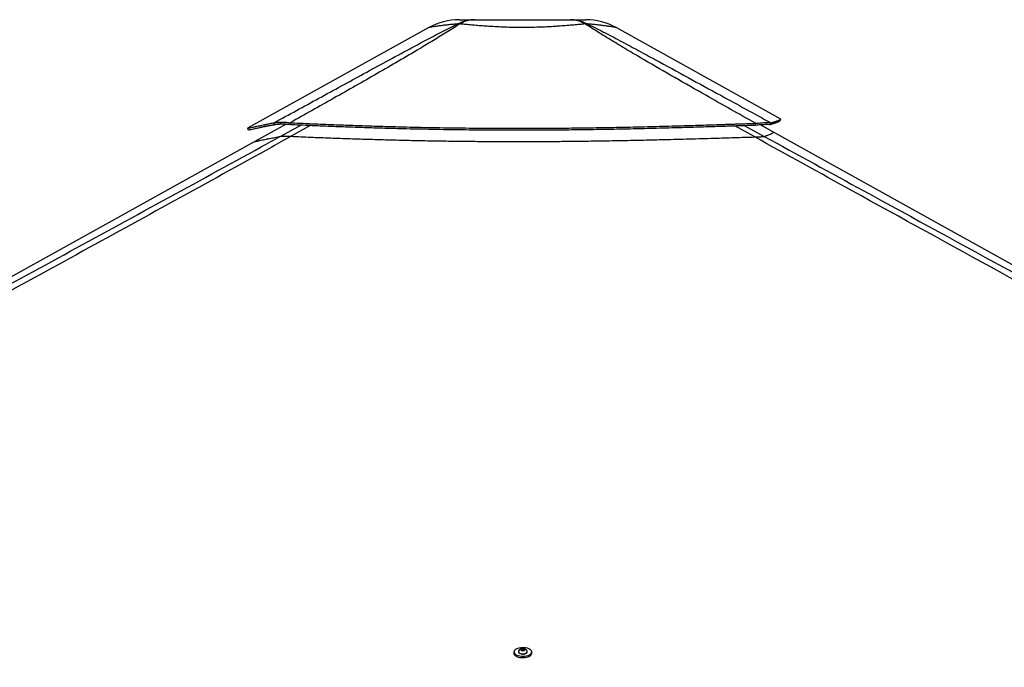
# Model space of a CAD drawing. Header units: millimetres. Extents: x 20 to 22981, y 40 to 19992.
# Tile 51 of 120: x 8444 to 10527, y 6612 to 7983. Entities that reach past the tile are written whole.
import ezdxf

# ---------------------------------------------------------------- set-up
doc = ezdxf.new("R2010")
doc.units = ezdxf.units.MM
doc.header["$LTSCALE"] = 2

msp = doc.modelspace()

# ---------------------------------------------------------------- linework, layer by layer
at = {"color": 7, "linetype": 'Continuous', "lineweight": 25}
for p, q in [((9309.64, 7966.35), (8925.81, 7753.15)), ((10054.09, 7772.72), (9705.85, 7966.33)), ((9007.89, 7762.14), (8941.41, 7725.21)), ((8984.05, 7761.34), (8982.33, 7764.93)), ((8995.77, 7766.37), (8995.66, 7766.37)), ((8996.68, 7762.64), (8995.66, 7766.37)), ((8996.79, 7762.64), (8995.77, 7766.37)), ((8996.79, 7762.64), (8996.68, 7762.64)), ((9016.72, 7761.33), (9016.48, 7764.93)), ((10000.7, 7760.04), (10000.95, 7763.64)), ((10038.45, 7744.8), (10009.6, 7760.85)), ((10031.34, 7761.18), (10033.07, 7764.78)), ((9003.93, 7736.54), (9003.86, 7736.54)), ((11829.79, 6748.91), (10038.45, 7744.8)), ((8941.41, 7725.21), (7181.83, 6747.85)), ((9489.61, 6645.01), (9489.61, 6641.93)), ((9498.91, 6645.69), (9498.91, 6645.02)), ((9504.95, 6649.99), (9506.92, 6651.36)), ((9506.43, 6648.5), (9504.95, 6649.99)), ((9509.88, 6648.37), (9506.43, 6648.5)), ((9506.74, 6648.49), (9506.92, 6648.62)), ((9506.92, 6651.36), (9510.37, 6651.23)), ((9506.92, 6648.62), (9506.92, 6651.36)), ((9506.92, 6648.62), (9508.65, 6648.55)), ((9508.65, 6648.55), (9510.07, 6648.5)), ((9511.85, 6649.73), (9509.88, 6648.37)), ((9510.37, 6651.23), (9511.85, 6649.73)), ((9510.37, 6648.71), (9510.37, 6651.23)), ((9517.91, 6645.05), (9517.91, 6645.71)), ((9527.21, 6641.98), (9527.21, 6645.06))]:
    msp.add_line(p, q, dxfattribs=at)
at = {"color": 8, "linetype": 'Continuous', "lineweight": 25}
for p, q in [((8984.06, 7761.34), (8981.69, 7760.04)), ((8996.16, 7736.15), (9040.22, 7760.27)), ((9060.14, 7759.39), (9018.44, 7736.15)), ((9999, 7734.86), (9956.53, 7758.57)), ((9976.83, 7759.24), (10019.23, 7736))]:
    msp.add_line(p, q, dxfattribs=at)
at = {"color": 7, "linetype": 'Continuous', "lineweight": 25, "flags": 128}
for points in [[(10052.24, 7768.91), (10053.21, 7770.67), (10054.18, 7772.42)], [(8925.77, 7753.13), (8926.74, 7751.38), (8927.71, 7749.63)], [(9490.14, 6642.89), (9491.36, 6641.23), (9493.24, 6639.71), (9495.7, 6638.4), (9498.64, 6637.35), (9501.97, 6636.59), (9505.54, 6636.16), (9509.21, 6636.06), (9512.86, 6636.32), (9516.34, 6636.9), (9519.51, 6637.8), (9522.26, 6638.98), (9524.47, 6640.39), (9526.07, 6641.97), (9526.99, 6643.68), (9527.19, 6645.44), (9526.67, 6647.18), (9525.45, 6648.84), (9523.58, 6650.35), (9521.12, 6651.66), (9518.17, 6652.71), (9514.85, 6653.47), (9511.28, 6653.91), (9507.6, 6654), (9503.95, 6653.75), (9500.47, 6653.16), (9497.3, 6652.26), (9494.55, 6651.09), (9492.34, 6649.68), (9490.74, 6648.09), (9489.83, 6646.38), (9489.62, 6644.63), (9490.14, 6642.89)], [(9498.91, 6645.02), (9498.98, 6644.46), (9499.65, 6643.27), (9500.96, 6642.21), (9502.83, 6641.35), (9505.11, 6640.77), (9507.64, 6640.51)], [(9499.26, 6646.93), (9499.01, 6646.36), (9498.98, 6645.13), (9499.65, 6643.94), (9500.96, 6642.87), (9502.83, 6642.02), (9505.11, 6641.44), (9507.64, 6641.18)], [(9508.02, 6647.6), (9509.86, 6647.71), (9511.48, 6648.14), (9512.63, 6648.83), (9513.13, 6649.69), (9512.92, 6650.57), (9512.02, 6651.34), (9510.57, 6651.89), (9508.78, 6652.13), (9506.94, 6652.02), (9505.32, 6651.59), (9504.17, 6650.9), (9503.67, 6650.04), (9503.88, 6649.16), (9504.78, 6648.39), (9506.23, 6647.84), (9508.02, 6647.6)], [(9507.64, 6641.18), (9510.22, 6641.25), (9512.67, 6641.65), (9514.8, 6642.35), (9516.46, 6643.3), (9517.52, 6644.43), (9517.91, 6645.65), (9517.59, 6646.88), (9517.54, 6646.95)], [(9507.64, 6640.51), (9510.22, 6640.58), (9512.67, 6640.98), (9514.8, 6641.68), (9516.46, 6642.63), (9517.52, 6643.76), (9517.91, 6644.98), (9517.91, 6645.05)], [(9489.61, 6641.93), (9489.63, 6641.55), (9490.15, 6639.81)], [(9490.15, 6639.81), (9491.37, 6638.15), (9493.24, 6636.64), (9495.7, 6635.33), (9498.65, 6634.28), (9501.97, 6633.52), (9505.54, 6633.08), (9509.22, 6632.99), (9512.87, 6633.24), (9516.35, 6633.83), (9519.52, 6634.73), (9522.26, 6635.9), (9524.48, 6637.31), (9526.07, 6638.9), (9526.99, 6640.61), (9527.21, 6641.98)]]:
    msp.add_lwpolyline(points, dxfattribs=at)
at = {"color": 7, "linetype": 'Continuous', "lineweight": 25}
for centre, radius, start, end in [((9373.73, 7850.96), 132, 90.00001, 119.05091), ((9641.71, 7850.96), 132, 60.92915, 89.99999), ((9372.5, 7924.62), 49.34, 86.96069, 93.01438), ((9642.96, 7924.57), 49.37, 86.97156, 93.02844), ((9508.41, 6641.51), 10.63, 30.78787, 149.36612), ((9508.41, 6642.51), 6.05, 87.71486, 99.88597), ((9508.47, 6643.01), 5.54, 75.24753, 88.18319)]:
    msp.add_arc(centre, radius, start, end, dxfattribs=at)
for points, knots in [([(9369.9, 7973.89), (9373.77, 7975.67), (9381.54, 7979.26), (9393.84, 7982.34), (9402.23, 7982.75), (9406.44, 7982.96)], [0, 0, 0, 0, 0.3304598, 0.6637068, 1, 1, 1, 1]), ([(9373.73, 7982.96), (9373.9, 7982.96), (9374.24, 7982.96), (9376.98, 7982.96), (9381.4, 7982.96), (9387.78, 7982.96), (9395.91, 7982.96), (9402.93, 7982.96), (9406.44, 7982.96)], [0, 0, 0, 0, 0.16725093, 0.33492032, 0.50211527, 0.66795594, 0.83432131, 1, 1, 1, 1]), ([(9406.44, 7982.96), (9402.87, 7982.75), (9395.77, 7982.34), (9385.22, 7979.26), (9378.47, 7975.67), (9375.11, 7973.89)], [0, 0, 0, 0, 0.3362877, 0.6695345, 1, 1, 1, 1]), ([(9406.44, 7982.96), (9411.3, 7982.96), (9421.04, 7982.96), (9437.16, 7982.96), (9454.06, 7982.96), (9471.63, 7982.96), (9489.59, 7982.96), (9507.73, 7982.96), (9525.87, 7982.96), (9543.84, 7982.96), (9561.41, 7982.96), (9578.3, 7982.96), (9594.42, 7982.96), (9604.15, 7982.96), (9609.01, 7982.96)], [0, 0, 0, 0, 0.08285848, 0.16606082, 0.24900052, 0.33258553, 0.41640766, 0.50003658, 0.58366206, 0.66748072, 0.75106236, 0.83398119, 0.91716235, 1, 1, 1, 1]), ([(9640.35, 7973.88), (9636.99, 7975.67), (9630.24, 7979.26), (9619.68, 7982.34), (9612.58, 7982.75), (9609.01, 7982.96)], [0, 0, 0, 0, 0.3304639, 0.6637107, 1, 1, 1, 1]), ([(9609.01, 7982.96), (9613.23, 7982.75), (9621.62, 7982.34), (9633.92, 7979.26), (9641.7, 7975.67), (9645.57, 7973.88)], [0, 0, 0, 0, 0.3362893, 0.669536, 1, 1, 1, 1]), ([(9609.01, 7982.96), (9612.52, 7982.96), (9619.54, 7982.96), (9627.67, 7982.96), (9634.04, 7982.96), (9638.52, 7982.96), (9640.99, 7982.96), (9642, 7982.96), (9641.71, 7982.96), (9641.71, 7982.96)], [0, 0, 0, 0, 0.1656451, 0.3319771, 0.4977845, 0.6649174, 0.8325241, 0.9997446, 1, 1, 1, 1]), ([(8982.33, 7764.93), (9013.86, 7782.18), (9076.94, 7816.68), (9156.32, 7860.06), (9220.37, 7894.96), (9263.58, 7918.33), (9301.87, 7938.88), (9335.22, 7956.52), (9358.34, 7968.1), (9369.9, 7973.89)], [0, 0, 0, 0, 0.2498248, 0.4996602, 0.6246523, 0.7496417, 0.8331029, 0.916566, 1, 1, 1, 1]), ([(9375.11, 7973.88), (9366.06, 7968.12), (9347.96, 7956.6), (9319.37, 7939.03), (9285.31, 7918.53), (9245.67, 7895.19), (9185.31, 7860.25), (9108.96, 7816.8), (9047.31, 7782.22), (9016.48, 7764.93)], [0, 0, 0, 0, 0.0830755, 0.1661799, 0.2492822, 0.3742524, 0.4992252, 0.7496044, 1, 1, 1, 1]), ([(9640.35, 7973.88), (9636.57, 7973.53), (9628.97, 7972.82), (9616.22, 7971.66), (9602.43, 7970.48), (9589.87, 7969.5), (9577.65, 7968.66), (9565.91, 7967.94), (9552.09, 7967.26), (9537.78, 7966.74), (9522.93, 7966.4), (9507.36, 7966.29), (9491.16, 7966.42), (9474.52, 7966.83), (9457.93, 7967.5), (9445.23, 7968.2), (9433.43, 7968.96), (9422.49, 7969.74), (9409.24, 7970.81), (9396.6, 7971.91), (9385.12, 7972.95), (9378.3, 7973.59), (9375.11, 7973.88)], [0, 0, 0, 0, 0.0549576, 0.1103181, 0.1670249, 0.2242321, 0.2551085, 0.3026777, 0.3505716, 0.3995016, 0.4487947, 0.4999722, 0.5549451, 0.6104354, 0.6675819, 0.7253037, 0.7448328, 0.7960513, 0.8476559, 0.9004307, 0.9535877, 1, 1, 1, 1]), ([(10000.95, 7763.64), (9965.81, 7783.36), (9908.52, 7815.51), (9829.82, 7860.36), (9775.5, 7891.76), (9732.64, 7917.02), (9700.99, 7936), (9669.85, 7955.08), (9650.18, 7967.61), (9640.35, 7973.88)], [0, 0, 0, 0, 0.2839175, 0.4627989, 0.6416931, 0.7312098, 0.8207246, 0.9103698, 1, 1, 1, 1]), ([(9645.57, 7973.88), (9657.98, 7967.64), (9682.82, 7955.16), (9718.59, 7936.13), (9753.95, 7917.18), (9800.57, 7891.9), (9858.26, 7860.44), (9939.65, 7815.93), (9997.74, 7784.13), (10033.07, 7764.78)], [0, 0, 0, 0, 0.0897639, 0.1795426, 0.2695103, 0.35948, 0.5397535, 0.7200459, 1, 1, 1, 1]), ([(10031.34, 7761.18), (10032.28, 7761.45), (10034.08, 7761.97), (10036.51, 7762.7), (10038.67, 7763.37), (10040.6, 7764), (10042.33, 7764.57), (10043.89, 7765.11), (10045.67, 7765.75), (10047.51, 7766.44), (10049.25, 7767.16), (10050.74, 7767.85), (10051.76, 7768.44), (10052.26, 7768.81), (10052.24, 7768.91), (10052.24, 7768.91)], [0, 0, 0, 0, 0.0737659, 0.1425623, 0.2077665, 0.2705744, 0.3312956, 0.3904651, 0.4481527, 0.5509968, 0.6506244, 0.747685, 0.8744503, 0.9983597, 1, 1, 1, 1]), ([(10033.07, 7764.78), (10034.02, 7765.05), (10035.84, 7765.56), (10038.28, 7766.28), (10040.46, 7766.94), (10042.41, 7767.56), (10044.16, 7768.13), (10045.73, 7768.66), (10047.53, 7769.28), (10049.39, 7769.97), (10051.15, 7770.68), (10052.66, 7771.36), (10053.69, 7771.94), (10054.2, 7772.31), (10054.18, 7772.41), (10054.18, 7772.42)], [0, 0, 0, 0, 0.0736207, 0.1422831, 0.2073618, 0.27005, 0.3306566, 0.3897153, 0.447296, 0.5499516, 0.6493992, 0.7462866, 0.8728284, 0.9965215, 1, 1, 1, 1]), ([(8925.85, 7753.15), (8925.89, 7753.15), (8925.99, 7753.15), (8927.74, 7753.52), (8931.23, 7754.27), (8936.49, 7755.42), (8942.43, 7756.71), (8948.31, 7757.97), (8953.49, 7759.07), (8959.35, 7760.3), (8966.03, 7761.67), (8973.61, 7763.21), (8979.36, 7764.35), (8982.33, 7764.93)], [0, 0, 0, 0, 0.0779075, 0.198928, 0.3201843, 0.4426666, 0.5675574, 0.6343953, 0.7026877, 0.7726382, 0.8450152, 0.9203086, 1, 1, 1, 1]), ([(8927.79, 7749.65), (8927.83, 7749.65), (8927.93, 7749.66), (8929.67, 7750.02), (8933.15, 7750.77), (8938.39, 7751.9), (8944.31, 7753.18), (8950.17, 7754.43), (8955.32, 7755.52), (8961.17, 7756.74), (8967.82, 7758.1), (8975.37, 7759.63), (8981.1, 7760.76), (8984.05, 7761.34)], [0, 0, 0, 0, 0.0778768, 0.1989058, 0.3201698, 0.4426589, 0.5675549, 0.6343949, 0.7026888, 0.7726401, 0.8450172, 0.9203101, 1, 1, 1, 1]), ([(8981.69, 7760.04), (8981.24, 7759.97), (8980.25, 7759.81), (8978.66, 7759.56), (8976.84, 7759.26), (8974.93, 7758.94), (8973.13, 7758.64), (8971.54, 7758.37), (8970.21, 7758.14), (8969.07, 7757.94), (8968.09, 7757.77), (8966.46, 7757.48), (8964.27, 7757.09), (8961.49, 7756.59), (8958.86, 7756.1), (8956.32, 7755.63), (8953.69, 7755.13), (8952, 7754.8), (8951.05, 7754.61)], [0, 0, 0, 0, 0.03743257, 0.08217569, 0.13429973, 0.19324814, 0.24780263, 0.29373503, 0.33668961, 0.36901248, 0.39908824, 0.42816928, 0.52381692, 0.61005189, 0.7061426, 0.79712813, 0.88500612, 1, 1, 1, 1]), ([(9006.79, 7761.53), (9006.37, 7761.55), (9003.98, 7761.64), (9000.1, 7761.63), (8995.11, 7761.57), (8990.68, 7761.37), (8986.95, 7761.04), (8983.89, 7760.6), (8982.43, 7760.23), (8981.69, 7760.04)], [0, 0, 0, 0, 0.0352591, 0.1975734, 0.3556977, 0.5190818, 0.6834235, 0.8390129, 1, 1, 1, 1]), ([(8982.33, 7764.93), (8983.12, 7765.15), (8984.68, 7765.57), (8987.76, 7766.02), (8991.34, 7766.31), (8994.22, 7766.35), (8995.66, 7766.37)], [0, 0, 0, 0, 0.248548, 0.4910203, 0.7467369, 1, 1, 1, 1]), ([(8984.05, 7761.34), (8984.79, 7761.53), (8986.25, 7761.91), (8989.16, 7762.32), (8992.56, 7762.59), (8995.31, 7762.62), (8996.68, 7762.64)], [0, 0, 0, 0, 0.2491135, 0.4916947, 0.7471702, 1, 1, 1, 1]), ([(8995.77, 7766.37), (8997.3, 7766.35), (9000.38, 7766.31), (9007.14, 7765.93), (9012.77, 7765.33), (9016.48, 7764.93)], [0, 0, 0, 0, 0.25310795, 0.50868061, 1, 1, 1, 1]), ([(8996.79, 7762.64), (8998.26, 7762.62), (9001.21, 7762.59), (9007.72, 7762.24), (9013.15, 7761.69), (9016.72, 7761.33)], [0, 0, 0, 0, 0.2526805, 0.5080188, 1, 1, 1, 1]), ([(9016.48, 7764.93), (9028.61, 7764.37), (9052.23, 7763.28), (9087.08, 7761.8), (9120.59, 7760.47), (9153.14, 7759.28), (9184.92, 7758.2), (9216.14, 7757.25), (9246.9, 7756.4), (9288.2, 7755.38), (9340.04, 7754.36), (9402.55, 7753.53), (9457.37, 7753.16), (9504.77, 7753.1), (9544.95, 7753.21), (9585.6, 7753.48), (9626.93, 7753.92), (9669.19, 7754.54), (9705.54, 7755.2), (9735.88, 7755.83), (9760.08, 7756.38), (9785.03, 7756.99), (9810.95, 7757.67), (9833.79, 7758.31), (9853.45, 7758.88), (9869.75, 7759.37), (9886.88, 7759.89), (9900.81, 7760.33), (9911.46, 7760.67), (9918.56, 7760.89), (9926.07, 7761.14), (9934.05, 7761.4), (9941.62, 7761.65), (9949.18, 7761.9), (9957.09, 7762.16), (9966.43, 7762.47), (9976.29, 7762.8), (9985.68, 7763.12), (9993.77, 7763.39), (9998.71, 7763.56), (10000.95, 7763.64)], [0, 0, 0, 0, 0.0376744, 0.0733454, 0.1076573, 0.1408366, 0.173241, 0.2049401, 0.2361659, 0.266948, 0.3305396, 0.3934096, 0.4561274, 0.4962194, 0.5366209, 0.577492, 0.6190796, 0.6616072, 0.7054231, 0.7292998, 0.7537277, 0.7789877, 0.8052209, 0.8327103, 0.8486975, 0.865302, 0.8825876, 0.9011495, 0.9080222, 0.915265, 0.9229518, 0.9310783, 0.93979, 0.9462363, 0.9543523, 0.9641226, 0.9750181, 0.9847567, 0.9930794, 1, 1, 1, 1]), ([(9016.72, 7761.33), (9028.85, 7760.78), (9052.46, 7759.7), (9087.3, 7758.23), (9120.79, 7756.91), (9153.32, 7755.73), (9185.09, 7754.66), (9216.3, 7753.71), (9247.04, 7752.87), (9288.32, 7751.86), (9340.13, 7750.85), (9402.6, 7750.03), (9457.39, 7749.67), (9504.77, 7749.6), (9544.93, 7749.71), (9585.56, 7749.98), (9626.87, 7750.42), (9669.1, 7751.03), (9705.44, 7751.69), (9735.76, 7752.31), (9759.95, 7752.86), (9784.89, 7753.46), (9810.79, 7754.14), (9833.62, 7754.77), (9853.27, 7755.33), (9869.57, 7755.81), (9886.69, 7756.33), (9900.61, 7756.77), (9911.26, 7757.1), (9918.36, 7757.33), (9925.86, 7757.57), (9933.83, 7757.82), (9941.4, 7758.07), (9948.96, 7758.32), (9956.86, 7758.58), (9966.2, 7758.89), (9976.06, 7759.21), (9985.44, 7759.53), (9993.53, 7759.8), (9998.46, 7759.96), (10000.7, 7760.04)], [0, 0, 0, 0, 0.0376722, 0.0733413, 0.1076519, 0.1408301, 0.1732338, 0.2049325, 0.2361582, 0.2669403, 0.3305328, 0.3934041, 0.4561237, 0.496217, 0.5366196, 0.5774919, 0.6190805, 0.6616089, 0.7054254, 0.7293024, 0.7537304, 0.7789904, 0.8052235, 0.8327128, 0.8486998, 0.8653041, 0.8825895, 0.9011511, 0.9080236, 0.9152664, 0.922953, 0.9310794, 0.9397909, 0.9462371, 0.954353, 0.9641231, 0.9750184, 0.984757, 0.9930795, 1, 1, 1, 1]), ([(10000.7, 7760.04), (10002.61, 7760.23), (10006.35, 7760.59), (10011.66, 7761.03), (10016.56, 7761.36), (10020.44, 7761.55), (10023.39, 7761.62), (10025.61, 7761.63), (10028.74, 7761.56), (10030.24, 7761.34), (10031.34, 7761.18)], [0, 0, 0, 0, 0.1266703, 0.249099, 0.378503, 0.5071412, 0.5904199, 0.6749487, 0.7611858, 1, 1, 1, 1]), ([(10000.95, 7763.64), (10002.92, 7763.84), (10006.8, 7764.25), (10012.3, 7764.73), (10017.4, 7765.09), (10021.46, 7765.28), (10024.56, 7765.35), (10026.9, 7765.34), (10030.22, 7765.24), (10031.87, 7764.98), (10033.07, 7764.78)], [0, 0, 0, 0, 0.1264787, 0.2490105, 0.3787287, 0.507737, 0.5912047, 0.6758374, 0.7620547, 1, 1, 1, 1]), ([(9018.44, 7736.15), (9004.86, 7728.61), (8922.62, 7682.94), (8771.2, 7599.42), (8495.11, 7447.73), (8011.15, 7182.77), (7478.52, 6891.83), (7084.19, 6676.57), (6966.76, 6612.47)], [0, 0, 0, 0, 0.01998486, 0.1210519, 0.22211952, 0.42425595, 0.82854667, 1, 1, 1, 1]), ([(8996.16, 7736.15), (8996.59, 7736.21), (8997.46, 7736.34), (8999.83, 7736.5), (9002.39, 7736.52), (9003.86, 7736.54)], [0, 0, 0, 0, 0.2930384, 0.5926088, 1, 1, 1, 1]), ([(9003.93, 7736.54), (9004.68, 7736.54), (9006.51, 7736.53), (9009.9, 7736.46), (9014.01, 7736.33), (9016.96, 7736.21), (9018.44, 7736.15)], [0, 0, 0, 0, 0.1833155, 0.4504175, 0.7243165, 1, 1, 1, 1]), ([(9018.44, 7736.15), (9032.21, 7735.55), (9059.75, 7734.37), (9101.33, 7732.74), (9143.08, 7731.25), (9185.74, 7729.88), (9229.26, 7728.65), (9273.63, 7727.58), (9318.1, 7726.7), (9362.65, 7726.01), (9407.26, 7725.52), (9451.91, 7725.22), (9496.59, 7725.12), (9541.27, 7725.22), (9585.93, 7725.49), (9630.56, 7725.95), (9675.14, 7726.58), (9719.64, 7727.36), (9764.08, 7728.29), (9811.14, 7729.4), (9860.82, 7730.72), (9910.04, 7732.13), (9956.11, 7733.53), (9984.7, 7734.41), (9999, 7734.86)], [0, 0, 0, 0, 0.0428772, 0.0857728, 0.1287238, 0.1716931, 0.2168732, 0.2620742, 0.3072542, 0.3524544, 0.3976344, 0.4428339, 0.4880138, 0.5332125, 0.5783923, 0.6235901, 0.6687698, 0.7139665, 0.759146, 0.8043414, 0.8578872, 0.9114563, 0.9557228, 1, 1, 1, 1]), ([(9999, 7734.86), (10000.36, 7734.9), (10003.08, 7734.99), (10006.95, 7735.13), (10010.46, 7735.28), (10014.23, 7735.48), (10016.99, 7735.67), (10018.65, 7735.86), (10019.04, 7735.95), (10019.23, 7736)], [0, 0, 0, 0, 0.1225406, 0.2449218, 0.3685602, 0.4921423, 0.7096135, 0.8546893, 1, 1, 1, 1]), ([(12046.56, 6612.47), (11839.99, 6725.34), (11435.1, 6946.57), (10925.65, 7225.19), (10518.37, 7448.43), (10240.35, 7601.1), (10067.64, 7696.81), (9999, 7734.86)], [0, 0, 0, 0, 0.3022185, 0.5923722, 0.7456383, 0.8989047, 1, 1, 1, 1])]:
    msp.add_open_spline(points, degree=3, knots=knots, dxfattribs=at)
at = {"color": 8, "linetype": 'Continuous', "lineweight": 25}
for points, knots in [([(9369.9, 7973.89), (9365.92, 7973.53), (9357.92, 7972.83), (9347.1, 7971.67), (9337.28, 7970.49), (9330.04, 7969.52), (9324.16, 7968.68), (9319.44, 7967.96), (9315.18, 7967.28), (9312.01, 7966.76), (9310.19, 7966.45), (9309.39, 7966.31), (9309.64, 7966.35), (9309.64, 7966.35)], [0, 0, 0, 0, 0.1099252, 0.2206564, 0.3340805, 0.4485054, 0.5101154, 0.6052689, 0.7010718, 0.7989473, 0.897549, 0.9998936, 1, 1, 1, 1]), ([(9705.85, 7966.33), (9705.85, 7966.33), (9706.09, 7966.29), (9705.21, 7966.44), (9702.96, 7966.82), (9698.86, 7967.5), (9694.38, 7968.2), (9689.31, 7968.95), (9683.8, 7969.73), (9675.63, 7970.8), (9666.23, 7971.9), (9656.19, 7972.95), (9648.94, 7973.58), (9645.57, 7973.88)], [0, 0, 0, 0, 0.0001065, 0.110049, 0.2210262, 0.3353158, 0.4507556, 0.4897853, 0.5922108, 0.6954083, 0.8009459, 0.9072478, 1, 1, 1, 1]), ([(7920.49, 7148.5), (7987.69, 7185.17), (8193.47, 7297.46), (8468.71, 7447.75), (8746.29, 7599.43), (8898.98, 7682.95), (8982.39, 7728.61), (8996.16, 7736.15)], [0, 0, 0, 0, 0.1876803, 0.5747121, 0.7682285, 0.9617455, 1, 1, 1, 1]), ([(8941.42, 7725.18), (8941.39, 7725.17), (8941.29, 7725.14), (8942.08, 7725.29), (8943.76, 7725.62), (8946.38, 7726.17), (8949.92, 7726.9), (8954.37, 7727.83), (8959.75, 7728.95), (8966.06, 7730.24), (8973.98, 7731.84), (8983.73, 7733.78), (8992.01, 7735.36), (8996.16, 7736.15)], [0, 0, 0, 0, 0.0454866, 0.1360033, 0.2265583, 0.3170753, 0.4076319, 0.498149, 0.5887071, 0.6792244, 0.7697837, 0.8848475, 1, 1, 1, 1]), ([(10019.23, 7736), (10021.34, 7736.71), (10025.56, 7738.14), (10030.72, 7740.15), (10034.88, 7741.96), (10037.62, 7743.42), (10038.87, 7744.39), (10038.53, 7744.6), (10038.39, 7744.69)], [0, 0, 0, 0, 0.1616648, 0.323361, 0.5056616, 0.6879627, 0.8702643, 1, 1, 1, 1]), ([(10019.23, 7736), (10089.38, 7697.58), (10264.82, 7601.48), (10544.71, 7448.43), (10754.55, 7333.76), (10859.47, 7276.43)], [0, 0, 0, 0, 0.24986948, 0.62493427, 1, 1, 1, 1])]:
    msp.add_open_spline(points, degree=3, knots=knots, dxfattribs=at)

doc.saveas('drawing.dxf')
